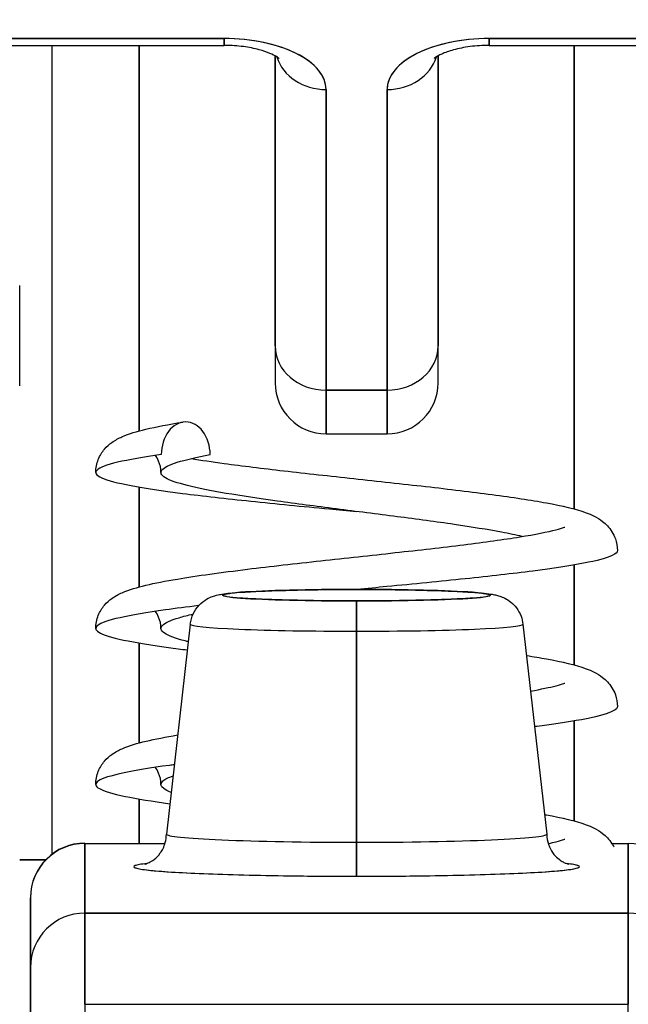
# Model space of a CAD drawing. Extents: x 784 to 1207, y 24 to 294.
# Tile 116 of 217: x 1026.911 to 1027.132, y 109.206 to 109.563. Entities that reach past the tile are written whole.
import ezdxf

# ---------------------------------------------------------------- set-up
doc = ezdxf.new("R2010")
doc.units = 0
doc.header["$LTSCALE"] = 4
doc.header["$MEASUREMENT"] = 0
doc.layers.get('0').update_dxf_attribs({"linetype": 'CONTINUOUS'})
doc.layers.get('DEFPOINTS').update_dxf_attribs({"linetype": 'CONTINUOUS'})
doc.styles.add('ROMANS', font='romans.shx')
doc.dimstyles.new('Default (ANSI)', dxfattribs={"dimscale": 20, "dimtxt": 0.07, "dimasz": 0.07, "dimexe": 0.125, "dimexo": 0.0625, "dimgap": 0.031496, "dimtad": 0, "dimtih": 1, "dimtoh": 1, "dimrnd": 1e-08, "dimzin": 0, "dimdsep": 46, "dimtxsty": 'ROMANS', "dimblk": 'Filled-1', "dimcen": 0.09, "dimdle": 0.393701, "dimclrd": 256, "dimclre": 256, "dimclrt": 256, "dimadec": 0, "dimazin": 0, "dimtfac": 0.928571, "dimtofl": 0, "dimtmove": 0, "dimatfit": 3, "dimfxl": 1, "dimtolj": 1, "dimtzin": 0, "dimlwd": -1, "dimlwe": -1, "dimarcsym": 0})

# ---------------------------------------------------------------- blocks, each defined once
blk = doc.blocks.new('Filled-1')
at = {"color": 0}
for p, q in [((0, 0), (-1, 0.17857)), ((-1, 0.17857), (-1, -0.17857)), ((-1, 0), (0, 0)), ((-1, -0.17857), (0, 0))]:
    blk.add_line(p, q, dxfattribs=at)
at = {"color": 0, "flags": 128}
blk.add_lwpolyline([(-1, -0.17857), (0, 0), (-1, 0.17857), (-1, -0.17857)], dxfattribs=at)
at = {"color": 0}
blk.add_solid([(-1, -0.17857), (0, 0), (-1, 0.17857), (-1, -0.17857)], dxfattribs=at)
blk = doc.blocks.new('*D20')
at = {"transparency": 16777216}
for p, q in [((1028.84995, 108.88735), (1028.84995, 115.33774)), ((1033.09995, 108.88735), (1033.09995, 115.33774)), ((1026.84995, 112.83774), (1024.84995, 112.83774)), ((1035.09995, 112.83774), (1037.09995, 112.83774))]:
    blk.add_line(p, q, dxfattribs=at)
at = {"layer": 'DEFPOINTS', "color": 0, "transparency": 16777216}
for p in [(1033.09995, 112.83774), (1028.84995, 107.63735), (1033.09995, 107.63735)]:
    blk.add_point(p, dxfattribs=at)
at = {"transparency": 16777216, "xscale": 2, "yscale": 2, "zscale": 2}
blk.add_blockref('Filled-1', (1028.84995, 112.83774), dxfattribs=at)
at = {"transparency": 16777216, "xscale": 2, "yscale": 2, "zscale": 2, "rotation": 180}
blk.add_blockref('Filled-1', (1033.09995, 112.83774), dxfattribs=at)
at = {"transparency": 16777216, "insert": (1021.17241, 112.83774), "char_height": 2, "attachment_point": 5, "style": 'ROMANS'}
blk.add_mtext('\\A1;4.25', dxfattribs=at)
blk = doc.blocks.new('*D22')
at = {"transparency": 16777216}
for p, q in [((996.78745, 108.8561), (996.78745, 123.13991)), ((1065.16245, 108.8561), (1065.16245, 123.13991)), ((998.18745, 120.63991), (1021.18133, 120.63991)), ((1063.76245, 120.63991), (1040.76857, 120.63991))]:
    blk.add_line(p, q, dxfattribs=at)
at = {"layer": 'DEFPOINTS', "color": 0, "transparency": 16777216}
for p in [(996.78745, 120.63991), (996.78745, 107.6061), (1065.16245, 107.6061)]:
    blk.add_point(p, dxfattribs=at)
at = {"transparency": 16777216, "xscale": 1.400000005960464, "yscale": 1.400000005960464, "zscale": 1.400000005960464, "rotation": 180}
blk.add_blockref('Filled-1', (996.78745, 120.63991), dxfattribs=at)
at = {"transparency": 16777216, "xscale": 1.400000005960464, "yscale": 1.400000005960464, "zscale": 1.400000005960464}
blk.add_blockref('Filled-1', (1065.16245, 120.63991), dxfattribs=at)
at = {"transparency": 16777216, "insert": (1030.97495, 120.63991), "char_height": 1.4, "attachment_point": 5, "style": 'ROMANS'}
blk.add_mtext('\\A1;\\fTahoma|b0|i0;\\H1.7500;(68.37)\\P\\fTahoma|b0|i0;\\H1.7500;OPENING WIDTH', dxfattribs=at)

msp = doc.modelspace()

# ---------------------------------------------------------------- linework, layer by layer
for p, q in [((1026.98542, 109.55575), (1026.79605, 109.55575)), ((1026.79605, 109.55575), (1026.98542, 109.55575)), ((1026.98542, 109.55575), (1026.98542, 109.55327)), ((1026.98542, 109.55327), (1026.98542, 109.55575)), ((1027.27085, 109.55575), (1027.08148, 109.55575)), ((1027.08148, 109.55327), (1027.08148, 109.55575)), ((1027.08148, 109.55575), (1027.08148, 109.55327)), ((1027.08148, 109.55575), (1027.27085, 109.55575)), ((1026.79605, 109.55327), (1026.98542, 109.55327)), ((1026.92322, 109.2604), (1026.92322, 109.55327)), ((1026.95473, 109.41364), (1026.95473, 109.55327)), ((1026.95473, 109.55327), (1026.95473, 109.41364)), ((1027.08148, 109.55327), (1027.27085, 109.55327)), ((1027.11221, 109.38539), (1027.11221, 109.55327)), ((1027.11221, 109.55327), (1027.11221, 109.38539)), ((1027.00392, 109.54948), (1027.00392, 109.44441)), ((1027.00392, 109.44441), (1027.00392, 109.54948)), ((1027.06298, 109.54948), (1027.06298, 109.44441)), ((1027.06298, 109.44441), (1027.06298, 109.54948)), ((1027.02243, 109.53724), (1027.02243, 109.42838)), ((1027.02243, 109.42838), (1027.02243, 109.53724)), ((1027.04448, 109.53724), (1027.04448, 109.42838)), ((1027.04448, 109.42838), (1027.04448, 109.53724)), ((1027.00392, 109.44441), (1027.00392, 109.43106)), ((1027.06298, 109.43106), (1027.06298, 109.44441)), ((1027.04448, 109.42838), (1027.02243, 109.42838)), ((1027.02243, 109.41256), (1027.02243, 109.42838)), ((1027.02243, 109.42838), (1027.02243, 109.41256)), ((1027.02243, 109.42838), (1027.04448, 109.42838)), ((1027.04448, 109.41256), (1027.04448, 109.42838)), ((1027.04448, 109.42838), (1027.04448, 109.41256)), ((1027.02243, 109.41256), (1027.04448, 109.41256)), ((1026.95473, 109.35715), (1026.95473, 109.39331)), ((1026.95473, 109.39331), (1026.95473, 109.35715)), ((1027.11221, 109.3289), (1027.11221, 109.36506)), ((1027.11221, 109.36506), (1027.11221, 109.3289)), ((1027.03345, 109.35621), (1027.03345, 109.35622)), ((1027.03345, 109.35622), (1027.03345, 109.35621)), ((1027.03345, 109.34109), (1027.03345, 109.35206)), ((1027.03345, 109.35206), (1027.03345, 109.34109)), ((1026.97321, 109.34368), (1026.96455, 109.26762)), ((1027.0937, 109.34368), (1027.10235, 109.26762)), ((1027.03345, 109.34109), (1027.03345, 109.26465)), ((1027.03345, 109.26465), (1027.03345, 109.34109)), ((1026.95473, 109.30065), (1026.95473, 109.33681)), ((1026.95473, 109.33681), (1026.95473, 109.30065)), ((1027.11221, 109.2724), (1027.11221, 109.30857)), ((1027.11221, 109.30857), (1027.11221, 109.2724)), ((1026.95473, 109.26422), (1026.95473, 109.28031)), ((1026.95473, 109.28031), (1026.95473, 109.26422)), ((1027.03345, 109.25235), (1027.03345, 109.26465)), ((1027.03345, 109.26465), (1027.03345, 109.25235)), ((1026.93503, 109.26422), (1026.93503, 109.26434)), ((1026.93503, 109.26422), (1026.96405, 109.26422)), ((1026.93503, 109.23901), (1026.93503, 109.26422)), ((1026.93503, 109.26422), (1026.93503, 109.23901)), ((1027.12591, 109.26422), (1027.13188, 109.26422)), ((1027.13188, 109.26434), (1027.13188, 109.26422)), ((1027.13188, 109.23901), (1027.13188, 109.26422)), ((1027.13188, 109.26422), (1027.13188, 109.23901)), ((1026.9114, 109.25833), (1026.92087, 109.25833)), ((1026.92087, 109.25833), (1026.9114, 109.25833)), ((1026.91534, 109.24466), (1026.91534, 109.24456)), ((1026.91534, 109.24456), (1026.91534, 109.21934)), ((1026.91534, 109.21934), (1026.91534, 109.24456)), ((1026.93503, 109.23901), (1026.93503, 109.20597)), ((1026.93503, 109.23901), (1027.13188, 109.23901)), ((1027.13188, 109.23901), (1026.93503, 109.23901)), ((1026.93503, 109.20597), (1026.93503, 109.23901)), ((1027.11221, 109.23901), (1027.11221, 109.23901)), ((1027.11221, 109.23901), (1027.11221, 109.23901)), ((1027.13188, 109.23901), (1027.13188, 109.20597)), ((1027.13188, 109.20597), (1027.13188, 109.23901)), ((1026.91534, 109.21934), (1026.91534, 109.18836)), ((1026.93503, 109.20597), (1027.13188, 109.20597)), ((1026.93503, 109.20597), (1026.93503, 109.1978)), ((1027.13188, 109.1978), (1027.13188, 109.20597))]:
    msp.add_line(p, q)
for centre, radius, start, end in [((1027.02243, 109.43106), 0.0185, 180, 270), ((1027.04448, 109.43106), 0.0185, 270, 0), ((1026.93503, 109.24466), 0.01969, 90, 180)]:
    msp.add_arc(centre, radius, start, end)
for centre, major_axis, ratio, start_param, end_param in [((1026.98542, 109.53724), (0.03701, 0), 0.5, 0, 1.570796), ((1027.08148, 109.53724), (-0.03701, 0), 0.5, 4.712389, 6.283185), ((1027.02243, 109.55327), (-0.0185, 0), 0.866025, 0.262731, 1.570796), ((1027.02243, 109.55327), (-0.0185, 0), 0.866025, 0.262731, 1.570796), ((1027.04448, 109.55327), (0.0185, 0), 0.866025, 4.712389, 6.020454), ((1027.04448, 109.55327), (0.0185, 0), 0.866025, 4.712389, 6.020454), ((1026.91114, 108.08516), (-0.00021, -1.68497), 0.000091, 2.494978, 2.531653), ((1027.02243, 109.44441), (-0.0185, 0), 0.866025, 0, 1.570796), ((1027.02243, 109.44441), (-0.0185, 0), 0.866025, 0, 1.570796), ((1027.04448, 109.44441), (0.0185, 0), 0.866025, 4.712389, 6.283185), ((1027.04448, 109.44441), (0.0185, 0), 0.866025, 4.712389, 6.283185), ((1027.03345, 109.35414), (-0.04851, 0), 0.042782, 4.712389, 7.853982), ((1027.03345, 109.35414), (0.04851, 0), 0.042782, 4.712389, 7.853982), ((1027.03345, 109.34367), (-0.06025, 0), 0.042782, 6.278319, 7.853982), ((1027.03345, 109.34367), (-0.06025, 0), 0.042782, 6.278319, 7.853982), ((1027.03345, 109.34367), (0.06025, 0), 0.042782, 4.712389, 6.288051), ((1027.03345, 109.34367), (0.06025, 0), 0.042782, 4.712389, 6.288051), ((1027.03345, 109.2676), (-0.0689, 0), 0.042782, 6.278319, 7.853982), ((1027.03345, 109.2676), (-0.0689, 0), 0.042782, 6.278319, 7.853982), ((1027.03345, 109.2676), (0.0689, 0), 0.042782, 4.712389, 6.288051), ((1027.03345, 109.2676), (0.0689, 0), 0.042782, 4.712389, 6.288051), ((1026.93503, 109.24456), (-0.01969, 0), 0.999084, 4.712389, 6.283185), ((1026.93503, 109.24456), (-0.01969, 0), 0.999084, 4.712389, 6.283185), ((1027.13188, 109.24456), (0.01969, 0), 0.999084, 0, 1.570796), ((1027.13188, 109.24456), (0.01969, 0), 0.999084, 0, 1.570796), ((1027.03345, 109.2558), (-0.08071, 0), 0.042782, 5.937993, 7.853982), ((1027.03345, 109.2558), (0.08071, 0), 0.042782, 4.712389, 6.628377), ((1026.93503, 109.21934), (-0.01969, 0), 0.999084, 4.712389, 6.283185), ((1026.93503, 109.21934), (-0.01969, 0), 0.999084, 4.712389, 6.283185), ((1027.13188, 109.21934), (0.01969, 0), 0.999084, 0, 1.570796), ((1027.13188, 109.21934), (0.01969, 0), 0.999084, 0, 1.570796)]:
    msp.add_ellipse(centre, major_axis=major_axis, ratio=ratio, start_param=start_param, end_param=end_param)
for points, knots in [([(1027.02243, 109.53724), (1027.02236, 109.53977), (1027.02145, 109.5421), (1027.01962, 109.54431), (1027.01779, 109.54652), (1027.01504, 109.5486), (1027.01159, 109.55033), (1027.00813, 109.55206), (1027.00396, 109.55343), (1026.99955, 109.55434), (1026.99514, 109.55526), (1026.99048, 109.55571), (1026.98542, 109.55575)], [0, 0, 0, 0, 0.25, 0.25, 0.25, 0.5, 0.5, 0.5, 0.75, 0.75, 0.75, 1, 1, 1, 1]), ([(1027.08148, 109.55575), (1027.07642, 109.55571), (1027.07176, 109.55526), (1027.06734, 109.55434), (1027.06293, 109.55343), (1027.05877, 109.55205), (1027.05531, 109.55032), (1027.05186, 109.5486), (1027.04911, 109.54651), (1027.04728, 109.54431), (1027.04545, 109.5421), (1027.04454, 109.53977), (1027.04448, 109.53724)], [0, 0, 0, 0, 0.25, 0.25, 0.25, 0.5, 0.5, 0.5, 0.75, 0.75, 0.75, 1, 1, 1, 1]), ([(1027.00544, 109.54846), (1027.00544, 109.54846), (1027.00542, 109.54847), (1027.00527, 109.54861), (1027.00495, 109.54887), (1027.00385, 109.54954), (1027.00306, 109.54995), (1027.00097, 109.55083), (1026.99962, 109.5513), (1026.99641, 109.55216), (1026.99451, 109.55254), (1026.99033, 109.55309), (1026.98804, 109.55325), (1026.98564, 109.55327), (1026.98553, 109.55327), (1026.98542, 109.55327)], [6.74046, 6.74046, 6.74046, 6.74046, 6.79307, 6.79307, 6.967412, 6.967412, 7.153275, 7.153275, 7.361571, 7.361571, 7.592968, 7.592968, 7.840962, 7.840962, 7.852879, 7.852879, 7.852879, 7.852879]), ([(1027.08148, 109.55327), (1027.07913, 109.55327), (1027.07678, 109.55311), (1027.07239, 109.55254), (1027.07035, 109.55213), (1027.0669, 109.55118), (1027.06545, 109.55066), (1027.06331, 109.54969), (1027.06255, 109.54925), (1027.06166, 109.54865), (1027.06147, 109.54846), (1027.06147, 109.54846)], [1.569693, 1.569693, 1.569693, 1.569693, 1.824004, 1.824004, 2.072269, 2.072269, 2.302593, 2.302593, 2.506751, 2.506751, 2.682113, 2.682113, 2.682113, 2.682113]), ([(1027.00392, 109.44441), (1027.00392, 109.4391), (1027.00392, 109.43538), (1027.00392, 109.43324), (1027.00392, 109.43181), (1027.00392, 109.43108), (1027.00392, 109.43108)], [0, 0, 0, 0, 0.2, 0.2, 0.2, 0.3335594, 0.3335594, 0.3335594, 0.3335594]), ([(1027.06298, 109.43108), (1027.06298, 109.43108), (1027.06298, 109.43181), (1027.06298, 109.43324), (1027.06298, 109.43539), (1027.06298, 109.4391), (1027.06298, 109.44441)], [0.6663967, 0.6663967, 0.6663967, 0.6663967, 0.8, 0.8, 0.8, 1, 1, 1, 1]), ([(1026.93897, 109.39858), (1026.93897, 109.40018), (1026.9393, 109.40183), (1026.94046, 109.40473), (1026.94127, 109.406), (1026.94298, 109.40801), (1026.94388, 109.40878), (1026.94604, 109.41034), (1026.94726, 109.41097), (1026.95113, 109.41269), (1026.95384, 109.41346), (1026.96087, 109.41514), (1026.96535, 109.41598), (1026.97052, 109.41682)], [0, 0, 0, 0, 0.0152382, 0.0152382, 0.0301964, 0.0301964, 0.0455352, 0.0455352, 0.0680234, 0.0680234, 0.1177342, 0.1177342, 0.1753694, 0.1753694, 0.1753694, 0.1753694]), ([(1026.98039, 109.40509), (1026.98039, 109.40817), (1026.97943, 109.41126), (1026.9778, 109.41344), (1026.97616, 109.41562), (1026.97385, 109.4169), (1026.97154, 109.4169), (1026.96923, 109.4169), (1026.96692, 109.41562), (1026.96529, 109.41344), (1026.96365, 109.41126), (1026.9627, 109.40817), (1026.9627, 109.40509)], [0, 0, 0, 0, 0.25, 0.25, 0.25, 0.5, 0.5, 0.5, 0.75, 0.75, 0.75, 1, 1, 1, 1]), ([(1026.9627, 109.40509), (1026.95616, 109.40415), (1026.94543, 109.40228), (1026.93787, 109.39946), (1026.93961, 109.39665), (1026.95046, 109.39383), (1026.96938, 109.39102), (1026.99452, 109.3882), (1027.01702, 109.38601), (1027.03016, 109.38476), (1027.03345, 109.38445)], [0, 0, 0, 0, 0.015625, 0.03125, 0.046875, 0.0625, 0.078125, 0.09375, 0.109375, 0.1145843, 0.1145843, 0.1145843, 0.1145843]), ([(1026.96259, 109.39858), (1026.96259, 109.4), (1026.96226, 109.40149), (1026.96139, 109.40352), (1026.96098, 109.40421), (1026.96057, 109.40478)], [0, 0, 0, 0, 0.01456727, 0.01456727, 0.0236708, 0.0236708, 0.0236708, 0.0236708]), ([(1027.0934, 109.37539), (1027.09121, 109.37591), (1027.08872, 109.37643), (1027.08597, 109.37695), (1027.081, 109.37788), (1027.07517, 109.37882), (1027.06876, 109.37976), (1027.06235, 109.3807), (1027.05536, 109.38164), (1027.04813, 109.38257), (1027.0409, 109.38351), (1027.03342, 109.38445), (1027.02607, 109.38539), (1027.01872, 109.38633), (1027.01149, 109.38727), (1027.00473, 109.3882), (1026.99797, 109.38914), (1026.99168, 109.39008), (1026.98617, 109.39102), (1026.98067, 109.39196), (1026.97594, 109.39289), (1026.97222, 109.39383), (1026.9685, 109.39477), (1026.96578, 109.39571), (1026.96421, 109.39665), (1026.96264, 109.39758), (1026.9622, 109.39852), (1026.96293, 109.39946), (1026.96366, 109.4004), (1026.96554, 109.40134), (1026.9685, 109.40228), (1026.97146, 109.40321), (1026.97549, 109.40415), (1026.98039, 109.40509)], [0.8350833, 0.8350833, 0.8350833, 0.8350833, 0.84375, 0.84375, 0.84375, 0.859375, 0.859375, 0.859375, 0.875, 0.875, 0.875, 0.890625, 0.890625, 0.890625, 0.90625, 0.90625, 0.90625, 0.921875, 0.921875, 0.921875, 0.9375, 0.9375, 0.9375, 0.953125, 0.953125, 0.953125, 0.96875, 0.96875, 0.96875, 0.984375, 0.984375, 0.984375, 1, 1, 1, 1]), ([(1026.97351, 109.40363), (1026.97708, 109.40305), (1026.98112, 109.40245), (1026.99201, 109.40098), (1026.9994, 109.40007), (1027.01521, 109.39825), (1027.02385, 109.39731), (1027.04118, 109.39542), (1027.05007, 109.39446), (1027.06698, 109.39254), (1027.07519, 109.39156), (1027.08996, 109.3896), (1027.09665, 109.38859), (1027.10804, 109.3865), (1027.11263, 109.38547), (1027.11856, 109.38328), (1027.12048, 109.38246), (1027.12373, 109.37996), (1027.12494, 109.37878), (1027.12644, 109.37636), (1027.12687, 109.37548), (1027.12767, 109.37322), (1027.12794, 109.37175), (1027.12794, 109.37033)], [0.1582957, 0.1582957, 0.1582957, 0.1582957, 0.2002454, 0.2002454, 0.2631404, 0.2631404, 0.3289013, 0.3289013, 0.3960063, 0.3960063, 0.4641636, 0.4641636, 0.5336549, 0.5336549, 0.606623, 0.606623, 0.6429987, 0.6429987, 0.6630435, 0.6630435, 0.6724994, 0.6724994, 0.6860777, 0.6860777, 0.6860777, 0.6860777]), ([(1026.93897, 109.34208), (1026.93897, 109.34368), (1026.9393, 109.34534), (1026.94046, 109.34823), (1026.94127, 109.3495), (1026.94298, 109.35152), (1026.94388, 109.35229), (1026.94606, 109.35386), (1026.94729, 109.35449), (1026.95117, 109.3562), (1026.95388, 109.35697), (1026.96041, 109.35853), (1026.96421, 109.35927), (1026.97565, 109.36119), (1026.9844, 109.36238), (1027.00224, 109.36457), (1027.01132, 109.36559), (1027.02939, 109.36758), (1027.0386, 109.36857), (1027.05608, 109.3705), (1027.0646, 109.37147), (1027.07984, 109.37337), (1027.0868, 109.37432), (1027.0981, 109.37614), (1027.10273, 109.37706), (1027.10696, 109.37816), (1027.10794, 109.37847), (1027.1087, 109.37876), (1027.10884, 109.37883), (1027.10884, 109.37883)], [0, 0, 0, 0, 0.0152543, 0.0152543, 0.0302263, 0.0302263, 0.045583, 0.045583, 0.0682613, 0.0682613, 0.117942, 0.117942, 0.1678581, 0.1678581, 0.2503852, 0.2503852, 0.3215471, 0.3215471, 0.39029, 0.39029, 0.4579131, 0.4579131, 0.5243818, 0.5243818, 0.5886756, 0.5886756, 0.6166115, 0.6166115, 0.6297893, 0.6297893, 0.6297893, 0.6297893]), ([(1027.12794, 109.37033), (1027.12794, 109.36972), (1027.12629, 109.36817), (1027.117, 109.36569), (1027.09835, 109.36287), (1027.0734, 109.36006), (1027.05068, 109.35784), (1027.03725, 109.35656), (1027.03366, 109.35622)], [0.19299073, 0.19299073, 0.19299073, 0.19299073, 0.203125, 0.21875, 0.234375, 0.25, 0.265625, 0.27130234, 0.27130234, 0.27130234, 0.27130234]), ([(1026.97321, 109.34368), (1026.97335, 109.34498), (1026.97372, 109.34627), (1026.97482, 109.34858), (1026.97556, 109.34965), (1026.97724, 109.35142), (1026.9782, 109.35215), (1026.97988, 109.35314), (1026.98063, 109.35346), (1026.98181, 109.35389), (1026.98229, 109.35402), (1026.98344, 109.35431), (1026.98404, 109.35442), (1026.98647, 109.35482), (1026.98844, 109.355), (1026.99322, 109.35534), (1026.99589, 109.35549), (1027.00303, 109.35579), (1027.0079, 109.35593), (1027.01799, 109.35613), (1027.02329, 109.35619), (1027.03022, 109.35622), (1027.03184, 109.35622), (1027.03345, 109.35622)], [0, 0, 0, 0, 0.0101015, 0.0101015, 0.0199862, 0.0199862, 0.0296294, 0.0296294, 0.0377089, 0.0377089, 0.0449846, 0.0449846, 0.0568687, 0.0568687, 0.0925394, 0.0925394, 0.1243072, 0.1243072, 0.1678667, 0.1678667, 0.2085979, 0.2085979, 0.2209026, 0.2209026, 0.2209026, 0.2209026]), ([(1027.03345, 109.35206), (1027.02913, 109.35206), (1027.02497, 109.35209), (1027.02091, 109.35213), (1027.01685, 109.35218), (1027.01289, 109.35225), (1027.00921, 109.35234), (1027.00554, 109.35243), (1027.00216, 109.35254), (1026.99916, 109.35267), (1026.99617, 109.3528), (1026.99357, 109.35294), (1026.99145, 109.3531), (1026.98933, 109.35326), (1026.98769, 109.35342), (1026.9866, 109.3536), (1026.9855, 109.35377), (1026.98494, 109.35396), (1026.98494, 109.35414), (1026.98494, 109.35432), (1026.9855, 109.3545), (1026.9866, 109.35467), (1026.9877, 109.35485), (1026.98933, 109.35502), (1026.99145, 109.35518), (1026.99357, 109.35533), (1026.99617, 109.35548), (1026.99917, 109.35561), (1027.00216, 109.35573), (1027.00554, 109.35584), (1027.00921, 109.35593), (1027.01289, 109.35603), (1027.01685, 109.3561), (1027.02091, 109.35614), (1027.02497, 109.35619), (1027.02913, 109.35621), (1027.03345, 109.35621)], [0, 0, 0, 0, 0.083333, 0.083333, 0.083333, 0.166667, 0.166667, 0.166667, 0.25, 0.25, 0.25, 0.333333, 0.333333, 0.333333, 0.416667, 0.416667, 0.416667, 0.5, 0.5, 0.5, 0.583333, 0.583333, 0.583333, 0.666667, 0.666667, 0.666667, 0.75, 0.75, 0.75, 0.833333, 0.833333, 0.833333, 0.916667, 0.916667, 0.916667, 1, 1, 1, 1]), ([(1027.03345, 109.35622), (1027.0388, 109.35622), (1027.04423, 109.35618), (1027.05429, 109.35604), (1027.05906, 109.35593), (1027.06753, 109.35565), (1027.07131, 109.35548), (1027.0776, 109.35508), (1027.08002, 109.35488), (1027.08269, 109.35445), (1027.08322, 109.35436), (1027.08426, 109.35412), (1027.08475, 109.35399), (1027.08586, 109.35362), (1027.08648, 109.35338), (1027.08786, 109.35267), (1027.08864, 109.35218), (1027.09007, 109.35102), (1027.09074, 109.35034), (1027.09202, 109.34866), (1027.0926, 109.34762), (1027.09336, 109.34561), (1027.09359, 109.34465), (1027.0937, 109.34368)], [0, 0, 0, 0, 0.0407937, 0.0407937, 0.0808924, 0.0808924, 0.1213735, 0.1213735, 0.1633112, 0.1633112, 0.1737906, 0.1737906, 0.1816701, 0.1816701, 0.1889204, 0.1889204, 0.1967092, 0.1967092, 0.2041974, 0.2041974, 0.2133447, 0.2133447, 0.2208708, 0.2208708, 0.2208708, 0.2208708]), ([(1027.03345, 109.35621), (1027.03777, 109.35621), (1027.04193, 109.35619), (1027.04599, 109.35614), (1027.05005, 109.3561), (1027.05402, 109.35603), (1027.05769, 109.35593), (1027.06136, 109.35584), (1027.06475, 109.35573), (1027.06774, 109.35561), (1027.07073, 109.35548), (1027.07333, 109.35533), (1027.07545, 109.35518), (1027.07757, 109.35502), (1027.07921, 109.35485), (1027.08031, 109.35467), (1027.0814, 109.3545), (1027.08196, 109.35432), (1027.08196, 109.35414), (1027.08196, 109.35396), (1027.0814, 109.35377), (1027.0803, 109.3536), (1027.07921, 109.35342), (1027.07757, 109.35326), (1027.07545, 109.3531), (1027.07333, 109.35294), (1027.07073, 109.3528), (1027.06774, 109.35267), (1027.06474, 109.35254), (1027.06136, 109.35243), (1027.05769, 109.35234), (1027.05402, 109.35225), (1027.05005, 109.35218), (1027.04599, 109.35213), (1027.04193, 109.35209), (1027.03777, 109.35206), (1027.03345, 109.35206)], [0, 0, 0, 0, 0.083333, 0.083333, 0.083333, 0.166667, 0.166667, 0.166667, 0.25, 0.25, 0.25, 0.333333, 0.333333, 0.333333, 0.416667, 0.416667, 0.416667, 0.5, 0.5, 0.5, 0.583333, 0.583333, 0.583333, 0.666667, 0.666667, 0.666667, 0.75, 0.75, 0.75, 0.833333, 0.833333, 0.833333, 0.916667, 0.916667, 0.916667, 1, 1, 1, 1]), ([(1026.97623, 109.35035), (1026.97191, 109.34984), (1026.96054, 109.34838), (1026.94634, 109.34599), (1026.93812, 109.34317), (1026.93916, 109.34036), (1026.94936, 109.33755), (1026.96254, 109.33553), (1026.971, 109.33445), (1026.97214, 109.3343)], [0.30388957, 0.30388957, 0.30388957, 0.30388957, 0.3125, 0.328125, 0.34375, 0.359375, 0.375, 0.390625, 0.39299557, 0.39299557, 0.39299557, 0.39299557]), ([(1026.96259, 109.34208), (1026.96259, 109.3435), (1026.96226, 109.34499), (1026.96139, 109.34702), (1026.96098, 109.34772), (1026.96057, 109.34828)], [0, 0, 0, 0, 0.01457373, 0.01457373, 0.02367449, 0.02367449, 0.02367449, 0.02367449]), ([(1026.97248, 109.33727), (1026.97211, 109.33736), (1026.97175, 109.33745), (1026.9714, 109.33755), (1026.96783, 109.33848), (1026.96528, 109.33942), (1026.96388, 109.34036), (1026.96247, 109.3413), (1026.96221, 109.34224), (1026.96311, 109.34317), (1026.96401, 109.34411), (1026.96606, 109.34505), (1026.96918, 109.34599), (1026.97063, 109.34643), (1026.97232, 109.34686), (1026.97422, 109.3473)], [0.62347664, 0.62347664, 0.62347664, 0.62347664, 0.625, 0.625, 0.625, 0.640625, 0.640625, 0.640625, 0.65625, 0.65625, 0.65625, 0.671875, 0.671875, 0.671875, 0.67917474, 0.67917474, 0.67917474, 0.67917474]), ([(1027.09499, 109.3323), (1027.09757, 109.33189), (1027.09998, 109.33148), (1027.10805, 109.33), (1027.11263, 109.32897), (1027.11856, 109.32678), (1027.12048, 109.32597), (1027.12374, 109.32346), (1027.12495, 109.32227), (1027.12645, 109.31985), (1027.12688, 109.31897), (1027.12767, 109.31671), (1027.12794, 109.31525), (1027.12794, 109.31383)], [0.5057541, 0.5057541, 0.5057541, 0.5057541, 0.5336756, 0.5336756, 0.606645, 0.606645, 0.6430142, 0.6430142, 0.6630568, 0.6630568, 0.6725733, 0.6725733, 0.6860764, 0.6860764, 0.6860764, 0.6860764]), ([(1027.09646, 109.31941), (1027.10028, 109.32009), (1027.10347, 109.32075), (1027.10697, 109.32167), (1027.10795, 109.32198), (1027.1087, 109.32227), (1027.10884, 109.32233), (1027.10884, 109.32233)], [0.54016952, 0.54016952, 0.54016952, 0.54016952, 0.58877291, 0.58877291, 0.6166898, 0.6166898, 0.62985557, 0.62985557, 0.62985557, 0.62985557]), ([(1027.12794, 109.31383), (1027.12794, 109.31329), (1027.12655, 109.31182), (1027.11808, 109.3094), (1027.10574, 109.30748), (1027.09826, 109.3065), (1027.09793, 109.30646)], [0.50665615, 0.50665615, 0.50665615, 0.50665615, 0.515625, 0.53125, 0.546875, 0.5475837, 0.5475837, 0.5475837, 0.5475837]), ([(1026.93897, 109.28558), (1026.93897, 109.28719), (1026.93931, 109.28884), (1026.94046, 109.29174), (1026.94127, 109.29301), (1026.94298, 109.29502), (1026.94388, 109.29579), (1026.94607, 109.29737), (1026.94731, 109.298), (1026.9512, 109.29972), (1026.95392, 109.30049), (1026.96045, 109.30205), (1026.96425, 109.30278), (1026.96858, 109.30351), (1026.96861, 109.30351), (1026.96864, 109.30352)], [0, 0, 0, 0, 0.0152642, 0.0152642, 0.0302444, 0.0302444, 0.0456127, 0.0456127, 0.068482, 0.068482, 0.1181671, 0.1181671, 0.1680144, 0.1680144, 0.1683237, 0.1683237, 0.1683237, 0.1683237]), ([(1026.96741, 109.29275), (1026.96683, 109.29267), (1026.95929, 109.29166), (1026.94731, 109.2897), (1026.93842, 109.28689), (1026.93876, 109.28407), (1026.94809, 109.28132), (1026.95939, 109.27951), (1026.96581, 109.27863)], [0.62370819, 0.62370819, 0.62370819, 0.62370819, 0.625, 0.640625, 0.65625, 0.671875, 0.6875, 0.70207462, 0.70207462, 0.70207462, 0.70207462]), ([(1026.96259, 109.28558), (1026.96259, 109.287), (1026.96226, 109.28849), (1026.96139, 109.29052), (1026.96098, 109.29122), (1026.96057, 109.29179)], [0, 0, 0, 0, 0.01457315, 0.01457315, 0.02367085, 0.02367085, 0.02367085, 0.02367085]), ([(1026.96627, 109.28267), (1026.9651, 109.28314), (1026.9642, 109.28361), (1026.96358, 109.28407), (1026.96235, 109.28501), (1026.96226, 109.28595), (1026.96333, 109.28689), (1026.96404, 109.28751), (1026.96526, 109.28813), (1026.96696, 109.28876)], [0.32034989, 0.32034989, 0.32034989, 0.32034989, 0.328125, 0.328125, 0.328125, 0.34375, 0.34375, 0.34375, 0.35413652, 0.35413652, 0.35413652, 0.35413652]), ([(1027.10154, 109.2747), (1027.10176, 109.27466), (1027.10198, 109.27462), (1027.10803, 109.27351), (1027.11262, 109.27248), (1027.11855, 109.27029), (1027.12048, 109.26947), (1027.12373, 109.26696), (1027.12495, 109.26578), (1027.12619, 109.26377), (1027.12641, 109.26337), (1027.12661, 109.26296)], [0.5308916, 0.5308916, 0.5308916, 0.5308916, 0.533585, 0.533585, 0.6065466, 0.6065466, 0.6429686, 0.6429686, 0.663034, 0.663034, 0.6675564, 0.6675564, 0.6675564, 0.6675564]), ([(1026.95675, 109.25672), (1026.95675, 109.25672), (1026.95682, 109.25674), (1026.95713, 109.25683), (1026.95733, 109.2569), (1026.95783, 109.2571), (1026.95807, 109.2572), (1026.9588, 109.25758), (1026.95938, 109.25789), (1026.96079, 109.259), (1026.96154, 109.25967), (1026.96302, 109.2617), (1026.96372, 109.26297), (1026.96441, 109.26551), (1026.96455, 109.26655), (1026.96455, 109.2676)], [2.9624505, 2.9624505, 2.9624505, 2.9624505, 3.0053828, 3.0053828, 3.0382774, 3.0382774, 3.0584832, 3.0584832, 3.0887664, 3.0887664, 3.1118286, 3.1118286, 3.1313201, 3.1313201, 3.142865, 3.142865, 3.142865, 3.142865]), ([(1027.10235, 109.2676), (1027.10235, 109.2663), (1027.10258, 109.26502), (1027.10335, 109.2627), (1027.10391, 109.26171), (1027.10511, 109.25998), (1027.10576, 109.25934), (1027.10696, 109.2583), (1027.10748, 109.25796), (1027.1084, 109.25741), (1027.10877, 109.25724), (1027.10946, 109.25694), (1027.1097, 109.25686), (1027.11008, 109.25674), (1027.11015, 109.25672), (1027.11015, 109.25672)], [0.0012724, 0.0012724, 0.0012724, 0.0012724, 0.0155488, 0.0155488, 0.0312136, 0.0312136, 0.0504552, 0.0504552, 0.0729209, 0.0729209, 0.0991286, 0.0991286, 0.1356666, 0.1356666, 0.1816869, 0.1816869, 0.1816869, 0.1816869]), ([(1027.10287, 109.26417), (1027.10393, 109.2644), (1027.10488, 109.26462), (1027.10697, 109.26517), (1027.10795, 109.26548), (1027.1087, 109.26577), (1027.10884, 109.26583), (1027.10884, 109.26583)], [0.57093554, 0.57093554, 0.57093554, 0.57093554, 0.58882589, 0.58882589, 0.61672833, 0.61672833, 0.62990901, 0.62990901, 0.62990901, 0.62990901]), ([(1026.9575, 109.25697), (1026.95641, 109.25684), (1026.95549, 109.25671), (1026.95477, 109.25657), (1026.95342, 109.25632), (1026.95274, 109.25606), (1026.95274, 109.2558), (1026.95274, 109.25554), (1026.95343, 109.25528), (1026.95478, 109.25503), (1026.95612, 109.25478), (1026.95814, 109.25453), (1026.96077, 109.2543), (1026.9634, 109.25407), (1026.96664, 109.25385), (1026.97042, 109.25365), (1026.97419, 109.25344), (1026.9785, 109.25326), (1026.98323, 109.2531), (1026.98796, 109.25294), (1026.99311, 109.2528), (1026.99858, 109.25269), (1027.00405, 109.25258), (1027.00985, 109.25249), (1027.01569, 109.25243), (1027.02153, 109.25238), (1027.02742, 109.25235), (1027.03345, 109.25235)], [0.3902556, 0.3902556, 0.3902556, 0.3902556, 0.4285714, 0.4285714, 0.4285714, 0.5, 0.5, 0.5, 0.5714286, 0.5714286, 0.5714286, 0.6428571, 0.6428571, 0.6428571, 0.7142857, 0.7142857, 0.7142857, 0.7857143, 0.7857143, 0.7857143, 0.8571429, 0.8571429, 0.8571429, 0.9285714, 0.9285714, 0.9285714, 1, 1, 1, 1]), ([(1027.03345, 109.25235), (1027.03949, 109.25235), (1027.04539, 109.25238), (1027.05123, 109.25243), (1027.05708, 109.25249), (1027.06287, 109.25258), (1027.06834, 109.25269), (1027.07381, 109.2528), (1027.07896, 109.25294), (1027.08369, 109.2531), (1027.08842, 109.25326), (1027.09273, 109.25344), (1027.0965, 109.25365), (1027.10028, 109.25385), (1027.10352, 109.25407), (1027.10615, 109.2543), (1027.10877, 109.25453), (1027.11079, 109.25478), (1027.11213, 109.25503), (1027.11348, 109.25529), (1027.11416, 109.25554), (1027.11416, 109.2558), (1027.11416, 109.25606), (1027.11348, 109.25632), (1027.11213, 109.25657), (1027.11141, 109.25671), (1027.11049, 109.25684), (1027.1094, 109.25697)], [0, 0, 0, 0, 0.0714286, 0.0714286, 0.0714286, 0.1428571, 0.1428571, 0.1428571, 0.2142857, 0.2142857, 0.2142857, 0.2857143, 0.2857143, 0.2857143, 0.3571429, 0.3571429, 0.3571429, 0.4285714, 0.4285714, 0.4285714, 0.5, 0.5, 0.5, 0.5714286, 0.5714286, 0.5714286, 0.6096507, 0.6096507, 0.6096507, 0.6096507]), ([(1026.91534, 109.18836), (1026.91534, 109.19456), (1026.91534, 109.19983), (1026.91534, 109.20423), (1026.91534, 109.20863), (1026.91534, 109.21214), (1026.91534, 109.21467), (1026.91534, 109.2172), (1026.91534, 109.21875), (1026.91534, 109.21934)], [0, 0, 0, 0, 0.333333, 0.333333, 0.333333, 0.666667, 0.666667, 0.666667, 1, 1, 1, 1])]:
    msp.add_open_spline(points, degree=3, knots=knots)
for points in [[(1026.97351, 109.34714), (1026.9737, 109.34711), (1026.9739, 109.34707), (1026.9741, 109.34704)], [(1026.94359, 109.23901), (1026.94359, 109.23901), (1026.94359, 109.23901), (1026.94359, 109.23901)], [(1026.99086, 109.23901), (1026.99085, 109.23901), (1026.99085, 109.23901), (1026.99085, 109.23901)], [(1027.0015, 109.23901), (1027.0015, 109.23901), (1027.0015, 109.23901), (1027.0015, 109.23901)]]:
    msp.add_open_spline(points, degree=3)

# ---------------------------------------------------------------- dimensions: what is measured, and where the dimension line sits
dim = msp.add_linear_dim(base=(996.7874514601, 120.6399118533), p1=(1065.1624514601, 107.6060975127), p2=(996.7874514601, 107.6060975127), angle=180, text='\\fTahoma|b0|i0;\\H1.7500;(<>)\\P\\fTahoma|b0|i0;\\H1.7500;OPENING WIDTH', dimstyle='Default (ANSI)', override={"dimgap": 0.031496, "dimtih": 0, "dimtoh": 0, "dimdec": 2, "dimtol": 0, "dimlim": 0, "dimtp": 0, "dimtm": 0, "dimtdec": 2, "dimatfit": 1})
dim.commit()
dim.dimension.update_dxf_attribs({"geometry": '*D22', "text_midpoint": (1030.9749514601, 120.6399118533), "dimtype": 160})
dim = msp.add_linear_dim(base=(1033.09995, 112.83774), p1=(1028.84995, 107.63735), p2=(1033.09995, 107.63735), angle=180, dimstyle='Default (ANSI)', override={"dimtxt": 0.1, "dimasz": 0.1, "dimgap": 0.031496, "dimtih": 0, "dimtoh": 0, "dimdec": 2, "dimtol": 0, "dimlim": 0, "dimtp": 0, "dimtm": 0, "dimtdec": 2, "dimatfit": 1})
dim.commit()
dim.dimension.update_dxf_attribs({"geometry": '*D20', "text_midpoint": (1021.17241, 112.83774), "dimtype": 160})

doc.saveas('drawing.dxf')
